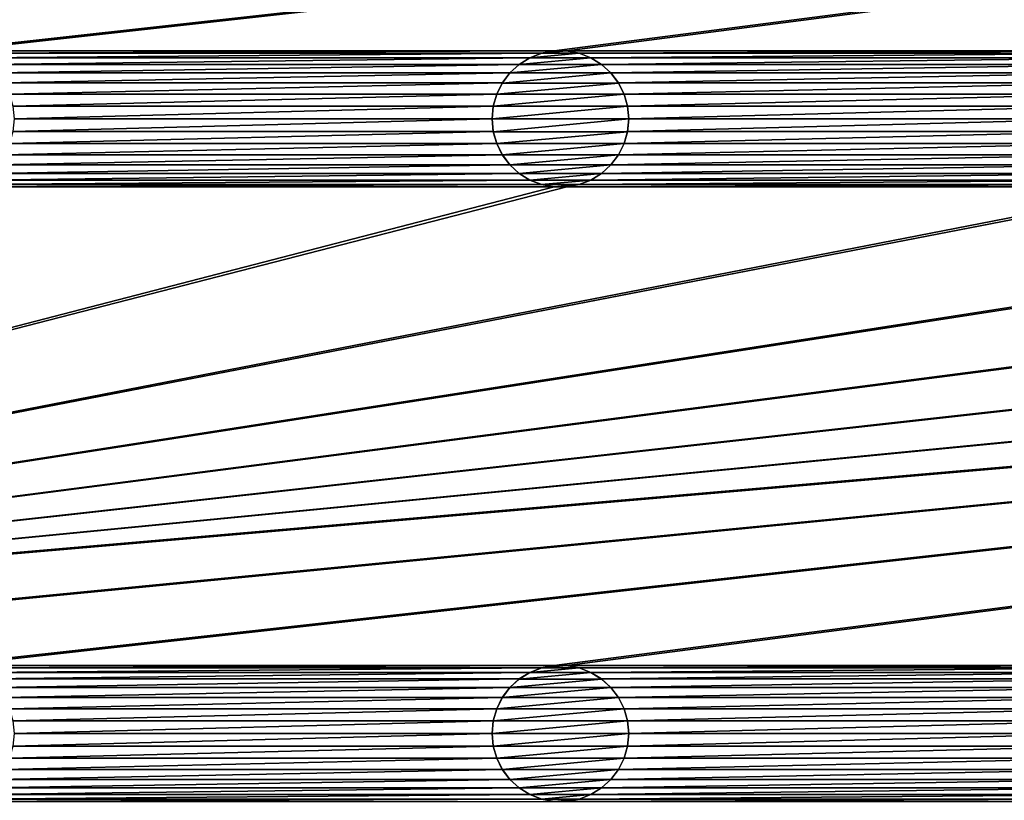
# Model space of a CAD drawing. Header units: metres. Extents: x -125 to 125, y -125 to 125.
# Tile 8 of 71: x -54 to -18, y -81 to -53. Entities that reach past the tile are written whole.
import ezdxf

# ---------------------------------------------------------------- set-up
doc = ezdxf.new("R2010")
doc.units = ezdxf.units.M
doc.layers.add('solid_P35300', color=7, linetype='CONTINUOUS')

msp = doc.modelspace()

# ---------------------------------------------------------------- linework, layer by layer
at = {"layer": 'solid_P35300'}
for points in [[(-106, 84), (-9.944516, -11.229122), (-106, -84)], [(-106, -84), (-9.944516, -11.229122), (-8.522517, -12.342908)], [(106, -84), (-106, -84), (-8.522517, -12.342908)], [(-11.017677, -36.238735, 5.5), (-101.932526, -53.845589, 5.5), (-101.482323, -53.761265, 5.5)], [(-33.982323, -36.238735, 5.5), (-56.017677, -36.238735, 5.5), (-101.932526, -53.845589, 5.5)], [(-33.517677, -36.238735, 5.5), (-33.982323, -36.238735, 5.5), (-101.932526, -53.845589, 5.5)], [(-11.482323, -36.238735, 5.5), (-33.517677, -36.238735, 5.5), (-101.932526, -53.845589, 5.5)], [(-11.017677, -36.238735, 5.5), (-11.482323, -36.238735, 5.5), (-101.932526, -53.845589, 5.5)], [(101.482323, -36.238735, 5.5), (-101.482323, -53.761265, 5.5), (-101.017677, -53.761265, 5.5)], [(11.017677, -36.238735, 5.5), (-11.017677, -36.238735, 5.5), (-101.482323, -53.761265, 5.5)], [(101.482323, -36.238735, 5.5), (101.017677, -36.238735, 5.5), (-101.482323, -53.761265, 5.5)], [(78.982323, -36.238735, 5.5), (-101.482323, -53.761265, 5.5), (101.017677, -36.238735, 5.5)], [(78.982323, -36.238735, 5.5), (78.517677, -36.238735, 5.5), (-101.482323, -53.761265, 5.5)], [(56.482323, -36.238735, 5.5), (-101.482323, -53.761265, 5.5), (78.517677, -36.238735, 5.5)], [(56.482323, -36.238735, 5.5), (56.017677, -36.238735, 5.5), (-101.482323, -53.761265, 5.5)], [(33.982323, -36.238735, 5.5), (-101.482323, -53.761265, 5.5), (56.017677, -36.238735, 5.5)], [(33.982323, -36.238735, 5.5), (33.517677, -36.238735, 5.5), (-101.482323, -53.761265, 5.5)], [(11.482323, -36.238735, 5.5), (-101.482323, -53.761265, 5.5), (33.517677, -36.238735, 5.5)], [(11.482323, -36.238735, 5.5), (11.017677, -36.238735, 5.5), (-101.482323, -53.761265, 5.5)], [(101.482323, -36.238735, 5.5), (-101.017677, -53.761265, 5.5), (-78.982323, -53.761265, 5.5)], [(101.482323, -36.238735, 5.5), (-78.982323, -53.761265, 5.5), (-78.517677, -53.761265, 5.5)], [(101.482323, -36.238735, 5.5), (-78.517677, -53.761265, 5.5), (-56.482323, -53.761265, 5.5)], [(101.482323, -36.238735, 5.5), (-56.482323, -53.761265, 5.5), (-56.017677, -53.761265, 5.5)], [(101.482323, -36.238735, 5.5), (-56.017677, -53.761265, 5.5), (-33.982323, -53.761265, 5.5)], [(101.482323, -36.238735, 5.5), (-33.982323, -53.761265, 5.5), (-33.517677, -53.761265, 5.5)], [(101.482323, -36.238735, 5.5), (-33.517677, -53.761265, 5.5), (-11.482323, -53.761265, 5.5)], [(-33.982323, -53.761265, 5.5), (-56.017677, -53.761265, 5.5), (-55.567474, -53.845589, 5.5)], [(-34.432526, -53.845589, 5.5), (-33.982323, -53.761265, 5.5), (-55.567474, -53.845589, 5.5)], [(-34.432526, -53.845589, 5.5), (-55.567474, -53.845589, 5.5), (-55.134285, -54.013096, 5.5)], [(-34.865715, -54.013096, 5.5), (-34.432526, -53.845589, 5.5), (-55.134285, -54.013096, 5.5)], [(-34.865715, -54.013096, 5.5), (-55.134285, -54.013096, 5.5), (-54.744804, -54.254807, 5.5)], [(-35.255196, -54.254807, 5.5), (-34.865715, -54.013096, 5.5), (-54.744804, -54.254807, 5.5)], [(-34.862003, -54.011444, 8), (-35.255196, -54.254807, 5.5), (-35.257267, -54.256908, 8)], [(-32.637997, -54.011444, 8), (-34.862003, -54.011444, 8), (-35.257267, -54.256908, 8)], [(-32.242733, -54.256908, 8), (-32.637997, -54.011444, 8), (-35.257267, -54.256908, 8)], [(-34.862003, -54.011444, 8), (-34.865715, -54.013096, 5.5), (-35.255196, -54.254807, 5.5)], [(-34.435997, -53.846943, 8), (-34.432526, -53.845589, 5.5), (-34.865715, -54.013096, 5.5)], [(-34.435997, -53.846943, 8), (-34.865715, -54.013096, 5.5), (-34.862003, -54.011444, 8)], [(-33.064003, -53.846943, 8), (-34.435997, -53.846943, 8), (-34.862003, -54.011444, 8)], [(-32.637997, -54.011444, 8), (-33.064003, -53.846943, 8), (-34.862003, -54.011444, 8)], [(-33.978191, -53.76115, 8), (-34.432526, -53.845589, 5.5), (-34.435997, -53.846943, 8)], [(-33.521809, -53.76115, 8), (-33.978191, -53.76115, 8), (-34.435997, -53.846943, 8)], [(-33.064003, -53.846943, 8), (-33.521809, -53.76115, 8), (-34.435997, -53.846943, 8)], [(-33.978191, -53.76115, 8), (-33.982323, -53.761265, 5.5), (-34.432526, -53.845589, 5.5)], [(-33.521809, -53.76115, 8), (-33.517677, -53.761265, 5.5), (-33.982323, -53.761265, 5.5)], [(-33.521809, -53.76115, 8), (-33.982323, -53.761265, 5.5), (-33.978191, -53.76115, 8)], [(-33.064003, -53.846943, 8), (-33.517677, -53.761265, 5.5), (-33.521809, -53.76115, 8)], [(-11.482323, -53.761265, 5.5), (-33.517677, -53.761265, 5.5), (-33.067474, -53.845589, 5.5)], [(-33.064003, -53.846943, 8), (-33.067474, -53.845589, 5.5), (-33.517677, -53.761265, 5.5)], [(-11.932525, -53.845589, 5.5), (-11.482323, -53.761265, 5.5), (-33.067474, -53.845589, 5.5)], [(-11.932525, -53.845589, 5.5), (-33.067474, -53.845589, 5.5), (-32.634285, -54.013096, 5.5)], [(-32.637997, -54.011444, 8), (-32.634285, -54.013096, 5.5), (-33.067474, -53.845589, 5.5)], [(-32.637997, -54.011444, 8), (-33.067474, -53.845589, 5.5), (-33.064003, -53.846943, 8)], [(-32.242733, -54.256908, 8), (-32.634285, -54.013096, 5.5), (-32.637997, -54.011444, 8)], [(-12.365715, -54.013096, 5.5), (-11.932525, -53.845589, 5.5), (-32.634285, -54.013096, 5.5)], [(-12.365715, -54.013096, 5.5), (-32.634285, -54.013096, 5.5), (-32.244804, -54.254807, 5.5)], [(-32.242733, -54.256908, 8), (-32.244804, -54.254807, 5.5), (-32.634285, -54.013096, 5.5)], [(-12.755194, -54.254807, 5.5), (-12.365715, -54.013096, 5.5), (-32.244804, -54.254807, 5.5)], [(-35.255196, -54.254807, 5.5), (-54.744804, -54.254807, 5.5), (-54.401638, -54.566902, 5.5)], [(-35.598362, -54.566902, 5.5), (-35.255196, -54.254807, 5.5), (-54.401638, -54.566902, 5.5)], [(-35.257267, -54.256908, 8), (-35.255196, -54.254807, 5.5), (-35.598362, -54.566902, 5.5)], [(-35.257267, -54.256908, 8), (-35.598362, -54.566902, 5.5), (-35.595997, -54.564438, 8)], [(-32.242733, -54.256908, 8), (-35.257267, -54.256908, 8), (-35.595997, -54.564438, 8)], [(-31.904003, -54.564438, 8), (-32.242733, -54.256908, 8), (-35.595997, -54.564438, 8)], [(-12.755194, -54.254807, 5.5), (-32.244804, -54.254807, 5.5), (-31.901638, -54.566902, 5.5)], [(-31.904003, -54.564438, 8), (-31.901638, -54.566902, 5.5), (-32.244804, -54.254807, 5.5)], [(-31.904003, -54.564438, 8), (-32.244804, -54.254807, 5.5), (-32.242733, -54.256908, 8)], [(-13.098362, -54.566902, 5.5), (-12.755194, -54.254807, 5.5), (-31.901638, -54.566902, 5.5)], [(-35.598362, -54.566902, 5.5), (-54.401638, -54.566902, 5.5), (-54.125549, -54.933693, 5.5)], [(-35.874451, -54.933693, 5.5), (-35.598362, -54.566902, 5.5), (-54.125549, -54.933693, 5.5)], [(-35.595997, -54.564438, 8), (-35.874451, -54.933693, 5.5), (-35.875023, -54.935528, 8)], [(-31.904003, -54.564438, 8), (-35.595997, -54.564438, 8), (-35.875023, -54.935528, 8)], [(-31.624979, -54.935528, 8), (-31.904003, -54.564438, 8), (-35.875023, -54.935528, 8)], [(-35.595997, -54.564438, 8), (-35.598362, -54.566902, 5.5), (-35.874451, -54.933693, 5.5)], [(-31.624979, -54.935528, 8), (-31.901638, -54.566902, 5.5), (-31.904003, -54.564438, 8)], [(-13.098362, -54.566902, 5.5), (-31.901638, -54.566902, 5.5), (-31.625547, -54.933693, 5.5)], [(-31.624979, -54.935528, 8), (-31.625547, -54.933693, 5.5), (-31.901638, -54.566902, 5.5)], [(-13.374453, -54.933693, 5.5), (-13.098362, -54.566902, 5.5), (-31.625547, -54.933693, 5.5)], [(-35.874451, -54.933693, 5.5), (-54.125549, -54.933693, 5.5), (-53.918545, -55.347717, 5.5)], [(-36.081455, -55.347717, 5.5), (-35.874451, -54.933693, 5.5), (-53.918545, -55.347717, 5.5)], [(-35.875023, -54.935528, 8), (-35.874451, -54.933693, 5.5), (-36.081455, -55.347717, 5.5)], [(-35.875023, -54.935528, 8), (-36.081455, -55.347717, 5.5), (-36.080627, -55.345535, 8)], [(-31.624979, -54.935528, 8), (-35.875023, -54.935528, 8), (-36.080627, -55.345535, 8)], [(-31.419373, -55.345535, 8), (-31.624979, -54.935528, 8), (-36.080627, -55.345535, 8)], [(-13.374453, -54.933693, 5.5), (-31.625547, -54.933693, 5.5), (-31.418547, -55.347717, 5.5)], [(-31.419373, -55.345535, 8), (-31.418547, -55.347717, 5.5), (-31.625547, -54.933693, 5.5)], [(-31.419373, -55.345535, 8), (-31.625547, -54.933693, 5.5), (-31.624979, -54.935528, 8)], [(-13.581453, -55.347717, 5.5), (-13.374453, -54.933693, 5.5), (-31.418547, -55.347717, 5.5)], [(-36.081455, -55.347717, 5.5), (-53.918545, -55.347717, 5.5), (-53.794521, -55.784481, 5.5)], [(-36.205479, -55.784481, 5.5), (-36.081455, -55.347717, 5.5), (-53.794521, -55.784481, 5.5)], [(-36.080627, -55.345535, 8), (-36.081455, -55.347717, 5.5), (-36.205479, -55.784481, 5.5)], [(-36.080627, -55.345535, 8), (-36.205479, -55.784481, 5.5), (-36.204247, -55.781639, 8)], [(-31.419373, -55.345535, 8), (-36.080627, -55.345535, 8), (-36.204247, -55.781639, 8)], [(-31.295752, -55.781639, 8), (-31.419373, -55.345535, 8), (-36.204247, -55.781639, 8)], [(-31.295752, -55.781639, 8), (-31.418547, -55.347717, 5.5), (-31.419373, -55.345535, 8)], [(-13.581453, -55.347717, 5.5), (-31.418547, -55.347717, 5.5), (-31.294521, -55.784481, 5.5)], [(-31.295752, -55.781639, 8), (-31.294521, -55.784481, 5.5), (-31.418547, -55.347717, 5.5)], [(-13.705478, -55.784481, 5.5), (-13.581453, -55.347717, 5.5), (-31.294521, -55.784481, 5.5)], [(-36.205479, -55.784481, 5.5), (-53.794521, -55.784481, 5.5), (-53.75, -56.25, 5.5)], [(-36.25, -56.25, 5.5), (-36.205479, -55.784481, 5.5), (-53.75, -56.25, 5.5)], [(-36.204247, -55.781639, 8), (-36.205479, -55.784481, 5.5), (-36.25, -56.25, 5.5)], [(-36.204247, -55.781639, 8), (-36.25, -56.25, 5.5), (-36.25, -56.25, 8)], [(-31.295752, -55.781639, 8), (-36.25, -56.25, 8), (-31.25, -56.25, 8)], [(-31.295752, -55.781639, 8), (-36.204247, -55.781639, 8), (-36.25, -56.25, 8)], [(-31.295752, -55.781639, 8), (-31.25, -56.25, 8), (-31.294521, -55.784481, 5.5)], [(-13.705478, -55.784481, 5.5), (-31.294521, -55.784481, 5.5), (-31.25, -56.25, 5.5)], [(-31.25, -56.25, 8), (-31.25, -56.25, 5.5), (-31.294521, -55.784481, 5.5)], [(-13.75, -56.25, 5.5), (-13.705478, -55.784481, 5.5), (-31.25, -56.25, 5.5)], [(-36.25, -56.25, 5.5), (-53.75, -56.25, 5.5), (-53.794521, -56.715519, 5.5)], [(-36.205479, -56.715519, 5.5), (-36.25, -56.25, 5.5), (-53.794521, -56.715519, 5.5)], [(-36.25, -56.25, 8), (-36.25, -56.25, 5.5), (-36.205479, -56.715519, 5.5)], [(-36.25, -56.25, 8), (-36.205479, -56.715519, 5.5), (-36.204247, -56.718361, 8)], [(-36.25, -56.25, 8), (-36.204247, -56.718361, 8), (-31.25, -56.25, 8)], [(-36.204247, -56.718361, 8), (-31.295752, -56.718361, 8), (-31.25, -56.25, 8)], [(-31.295752, -56.718361, 8), (-31.294521, -56.715519, 5.5), (-31.25, -56.25, 5.5)], [(-31.295752, -56.718361, 8), (-31.25, -56.25, 5.5), (-31.25, -56.25, 8)], [(-13.75, -56.25, 5.5), (-31.25, -56.25, 5.5), (-31.294521, -56.715519, 5.5)], [(-13.705478, -56.715519, 5.5), (-13.75, -56.25, 5.5), (-31.294521, -56.715519, 5.5)], [(-36.205479, -56.715519, 5.5), (-53.794521, -56.715519, 5.5), (-53.918545, -57.152283, 5.5)], [(-36.081455, -57.152283, 5.5), (-36.205479, -56.715519, 5.5), (-53.918545, -57.152283, 5.5)], [(-36.204247, -56.718361, 8), (-36.205479, -56.715519, 5.5), (-36.081455, -57.152283, 5.5)], [(-36.204247, -56.718361, 8), (-36.081455, -57.152283, 5.5), (-36.080627, -57.154465, 8)], [(-36.204247, -56.718361, 8), (-36.080627, -57.154465, 8), (-31.295752, -56.718361, 8)], [(-36.080627, -57.154465, 8), (-31.419373, -57.154465, 8), (-31.295752, -56.718361, 8)], [(-31.419373, -57.154465, 8), (-31.418547, -57.152283, 5.5), (-31.294521, -56.715519, 5.5)], [(-31.419373, -57.154465, 8), (-31.294521, -56.715519, 5.5), (-31.295752, -56.718361, 8)], [(-13.705478, -56.715519, 5.5), (-31.294521, -56.715519, 5.5), (-31.418547, -57.152283, 5.5)], [(-13.581453, -57.152283, 5.5), (-13.705478, -56.715519, 5.5), (-31.418547, -57.152283, 5.5)], [(-36.081455, -57.152283, 5.5), (-53.918545, -57.152283, 5.5), (-54.125549, -57.566307, 5.5)], [(-35.874451, -57.566307, 5.5), (-36.081455, -57.152283, 5.5), (-54.125549, -57.566307, 5.5)], [(-36.080627, -57.154465, 8), (-36.081455, -57.152283, 5.5), (-35.874451, -57.566307, 5.5)], [(-36.080627, -57.154465, 8), (-35.874451, -57.566307, 5.5), (-35.875023, -57.564472, 8)], [(-36.080627, -57.154465, 8), (-35.875023, -57.564472, 8), (-31.419373, -57.154465, 8)], [(-35.875023, -57.564472, 8), (-31.624979, -57.564472, 8), (-31.419373, -57.154465, 8)], [(-13.581453, -57.152283, 5.5), (-31.418547, -57.152283, 5.5), (-31.625547, -57.566307, 5.5)], [(-31.624979, -57.564472, 8), (-31.625547, -57.566307, 5.5), (-31.418547, -57.152283, 5.5)], [(-13.374453, -57.566307, 5.5), (-13.581453, -57.152283, 5.5), (-31.625547, -57.566307, 5.5)], [(-31.624979, -57.564472, 8), (-31.418547, -57.152283, 5.5), (-31.419373, -57.154465, 8)], [(-35.874451, -57.566307, 5.5), (-54.125549, -57.566307, 5.5), (-54.401638, -57.933098, 5.5)], [(-35.598362, -57.933098, 5.5), (-35.874451, -57.566307, 5.5), (-54.401638, -57.933098, 5.5)], [(-35.875023, -57.564472, 8), (-35.874451, -57.566307, 5.5), (-35.598362, -57.933098, 5.5)], [(-35.875023, -57.564472, 8), (-35.598362, -57.933098, 5.5), (-35.595997, -57.935562, 8)], [(-35.875023, -57.564472, 8), (-35.595997, -57.935562, 8), (-31.624979, -57.564472, 8)], [(-35.595997, -57.935562, 8), (-31.904003, -57.935562, 8), (-31.624979, -57.564472, 8)], [(-31.904003, -57.935562, 8), (-31.625547, -57.566307, 5.5), (-31.624979, -57.564472, 8)], [(-31.904003, -57.935562, 8), (-31.901638, -57.933098, 5.5), (-31.625547, -57.566307, 5.5)], [(-13.374453, -57.566307, 5.5), (-31.625547, -57.566307, 5.5), (-31.901638, -57.933098, 5.5)], [(-13.098362, -57.933098, 5.5), (-13.374453, -57.566307, 5.5), (-31.901638, -57.933098, 5.5)], [(-35.598362, -57.933098, 5.5), (-54.401638, -57.933098, 5.5), (-54.744804, -58.245193, 5.5)], [(-35.255196, -58.245193, 5.5), (-35.598362, -57.933098, 5.5), (-54.744804, -58.245193, 5.5)], [(-35.595997, -57.935562, 8), (-35.598362, -57.933098, 5.5), (-35.255196, -58.245193, 5.5)], [(-35.595997, -57.935562, 8), (-35.255196, -58.245193, 5.5), (-35.257267, -58.243092, 8)], [(-35.595997, -57.935562, 8), (-35.257267, -58.243092, 8), (-31.904003, -57.935562, 8)], [(-35.257267, -58.243092, 8), (-32.242733, -58.243092, 8), (-31.904003, -57.935562, 8)], [(-13.098362, -57.933098, 5.5), (-31.901638, -57.933098, 5.5), (-32.244804, -58.245193, 5.5)], [(-32.242733, -58.243092, 8), (-32.244804, -58.245193, 5.5), (-31.901638, -57.933098, 5.5)], [(-12.755194, -58.245193, 5.5), (-13.098362, -57.933098, 5.5), (-32.244804, -58.245193, 5.5)], [(-32.242733, -58.243092, 8), (-31.901638, -57.933098, 5.5), (-31.904003, -57.935562, 8)], [(-35.255196, -58.245193, 5.5), (-54.744804, -58.245193, 5.5), (-55.134285, -58.486904, 5.5)], [(-34.865715, -58.486904, 5.5), (-35.255196, -58.245193, 5.5), (-55.134285, -58.486904, 5.5)], [(-35.257267, -58.243092, 8), (-35.255196, -58.245193, 5.5), (-34.865715, -58.486904, 5.5)], [(-35.257267, -58.243092, 8), (-34.865715, -58.486904, 5.5), (-34.862003, -58.488556, 8)], [(-35.257267, -58.243092, 8), (-34.862003, -58.488556, 8), (-32.242733, -58.243092, 8)], [(-34.862003, -58.488556, 8), (-32.637997, -58.488556, 8), (-32.242733, -58.243092, 8)], [(-32.637997, -58.488556, 8), (-32.244804, -58.245193, 5.5), (-32.242733, -58.243092, 8)], [(-32.637997, -58.488556, 8), (-32.634285, -58.486904, 5.5), (-32.244804, -58.245193, 5.5)], [(-12.755194, -58.245193, 5.5), (-32.244804, -58.245193, 5.5), (-32.634285, -58.486904, 5.5)], [(-12.365715, -58.486904, 5.5), (-12.755194, -58.245193, 5.5), (-32.634285, -58.486904, 5.5)], [(-11.017677, -58.738735, 5.5), (-101.932526, -76.345589, 5.5), (-101.482323, -76.261269, 5.5)], [(-33.982323, -58.738735, 5.5), (-56.017677, -58.738735, 5.5), (-101.932526, -76.345589, 5.5)], [(-33.517677, -58.738735, 5.5), (-33.982323, -58.738735, 5.5), (-101.932526, -76.345589, 5.5)], [(-11.482323, -58.738735, 5.5), (-33.517677, -58.738735, 5.5), (-101.932526, -76.345589, 5.5)], [(-11.017677, -58.738735, 5.5), (-11.482323, -58.738735, 5.5), (-101.932526, -76.345589, 5.5)], [(101.482323, -58.738735, 5.5), (-101.482323, -76.261269, 5.5), (-101.017677, -76.261269, 5.5)], [(11.017677, -58.738735, 5.5), (-11.017677, -58.738735, 5.5), (-101.482323, -76.261269, 5.5)], [(101.482323, -58.738735, 5.5), (101.017677, -58.738735, 5.5), (-101.482323, -76.261269, 5.5)], [(78.982323, -58.738735, 5.5), (-101.482323, -76.261269, 5.5), (101.017677, -58.738735, 5.5)], [(78.982323, -58.738735, 5.5), (78.517677, -58.738735, 5.5), (-101.482323, -76.261269, 5.5)], [(56.482323, -58.738735, 5.5), (-101.482323, -76.261269, 5.5), (78.517677, -58.738735, 5.5)], [(56.482323, -58.738735, 5.5), (56.017677, -58.738735, 5.5), (-101.482323, -76.261269, 5.5)], [(33.982323, -58.738735, 5.5), (-101.482323, -76.261269, 5.5), (56.017677, -58.738735, 5.5)], [(33.982323, -58.738735, 5.5), (33.517677, -58.738735, 5.5), (-101.482323, -76.261269, 5.5)], [(11.482323, -58.738735, 5.5), (-101.482323, -76.261269, 5.5), (33.517677, -58.738735, 5.5)], [(11.482323, -58.738735, 5.5), (11.017677, -58.738735, 5.5), (-101.482323, -76.261269, 5.5)], [(101.482323, -58.738735, 5.5), (-101.017677, -76.261269, 5.5), (-78.982323, -76.261269, 5.5)], [(101.482323, -58.738735, 5.5), (-78.982323, -76.261269, 5.5), (-78.517677, -76.261269, 5.5)], [(101.482323, -58.738735, 5.5), (-78.517677, -76.261269, 5.5), (-56.482323, -76.261269, 5.5)], [(101.482323, -58.738735, 5.5), (-56.482323, -76.261269, 5.5), (-56.017677, -76.261269, 5.5)], [(-34.432526, -58.654411, 5.5), (-55.567474, -58.654411, 5.5), (-56.017677, -58.738735, 5.5)], [(-33.982323, -58.738735, 5.5), (-34.432526, -58.654411, 5.5), (-56.017677, -58.738735, 5.5)], [(101.482323, -58.738735, 5.5), (-56.017677, -76.261269, 5.5), (-33.982323, -76.261269, 5.5)], [(-34.865715, -58.486904, 5.5), (-55.134285, -58.486904, 5.5), (-55.567474, -58.654411, 5.5)], [(-34.432526, -58.654411, 5.5), (-34.865715, -58.486904, 5.5), (-55.567474, -58.654411, 5.5)], [(-34.862003, -58.488556, 8), (-34.865715, -58.486904, 5.5), (-34.432526, -58.654411, 5.5)], [(-34.862003, -58.488556, 8), (-34.432526, -58.654411, 5.5), (-34.435997, -58.653057, 8)], [(-34.862003, -58.488556, 8), (-34.435997, -58.653057, 8), (-32.637997, -58.488556, 8)], [(-34.435997, -58.653057, 8), (-33.064003, -58.653057, 8), (-32.637997, -58.488556, 8)], [(-34.435997, -58.653057, 8), (-34.432526, -58.654411, 5.5), (-33.982323, -58.738735, 5.5)], [(-34.435997, -58.653057, 8), (-33.982323, -58.738735, 5.5), (-33.978191, -58.73885, 8)], [(-34.435997, -58.653057, 8), (-33.978191, -58.73885, 8), (-33.064003, -58.653057, 8)], [(-33.978191, -58.73885, 8), (-33.982323, -58.738735, 5.5), (-33.517677, -58.738735, 5.5)], [(101.482323, -58.738735, 5.5), (-33.982323, -76.261269, 5.5), (-33.517677, -76.261269, 5.5)], [(-33.978191, -58.73885, 8), (-33.521809, -58.73885, 8), (-33.064003, -58.653057, 8)], [(-33.978191, -58.73885, 8), (-33.517677, -58.738735, 5.5), (-33.521809, -58.73885, 8)], [(-33.521809, -58.73885, 8), (-33.067474, -58.654411, 5.5), (-33.064003, -58.653057, 8)], [(-33.521809, -58.73885, 8), (-33.517677, -58.738735, 5.5), (-33.067474, -58.654411, 5.5)], [(-11.932525, -58.654411, 5.5), (-33.067474, -58.654411, 5.5), (-33.517677, -58.738735, 5.5)], [(-11.482323, -58.738735, 5.5), (-11.932525, -58.654411, 5.5), (-33.517677, -58.738735, 5.5)], [(101.482323, -58.738735, 5.5), (-33.517677, -76.261269, 5.5), (-11.482323, -76.261269, 5.5)], [(-12.365715, -58.486904, 5.5), (-32.634285, -58.486904, 5.5), (-33.067474, -58.654411, 5.5)], [(-33.064003, -58.653057, 8), (-33.067474, -58.654411, 5.5), (-32.634285, -58.486904, 5.5)], [(-11.932525, -58.654411, 5.5), (-12.365715, -58.486904, 5.5), (-33.067474, -58.654411, 5.5)], [(-33.064003, -58.653057, 8), (-32.634285, -58.486904, 5.5), (-32.637997, -58.488556, 8)], [(-33.982323, -76.261269, 5.5), (-56.017677, -76.261269, 5.5), (-55.567474, -76.345589, 5.5)], [(-34.432526, -76.345589, 5.5), (-33.982323, -76.261269, 5.5), (-55.567474, -76.345589, 5.5)], [(-34.432526, -76.345589, 5.5), (-55.567474, -76.345589, 5.5), (-55.134285, -76.5131, 5.5)], [(-34.865715, -76.5131, 5.5), (-34.432526, -76.345589, 5.5), (-55.134285, -76.5131, 5.5)], [(-34.435997, -76.346947, 8), (-34.432526, -76.345589, 5.5), (-34.865715, -76.5131, 5.5)], [(-34.435997, -76.346947, 8), (-34.865715, -76.5131, 5.5), (-34.862003, -76.511444, 8)], [(-33.064003, -76.346947, 8), (-34.435997, -76.346947, 8), (-34.862003, -76.511444, 8)], [(-32.637997, -76.511444, 8), (-33.064003, -76.346947, 8), (-34.862003, -76.511444, 8)], [(-33.978191, -76.261147, 8), (-34.432526, -76.345589, 5.5), (-34.435997, -76.346947, 8)], [(-33.521809, -76.261147, 8), (-33.978191, -76.261147, 8), (-34.435997, -76.346947, 8)], [(-33.064003, -76.346947, 8), (-33.521809, -76.261147, 8), (-34.435997, -76.346947, 8)], [(-33.978191, -76.261147, 8), (-33.982323, -76.261269, 5.5), (-34.432526, -76.345589, 5.5)], [(-33.521809, -76.261147, 8), (-33.517677, -76.261269, 5.5), (-33.982323, -76.261269, 5.5)], [(-33.521809, -76.261147, 8), (-33.982323, -76.261269, 5.5), (-33.978191, -76.261147, 8)], [(-33.064003, -76.346947, 8), (-33.517677, -76.261269, 5.5), (-33.521809, -76.261147, 8)], [(-11.482323, -76.261269, 5.5), (-33.517677, -76.261269, 5.5), (-33.067474, -76.345589, 5.5)], [(-33.064003, -76.346947, 8), (-33.067474, -76.345589, 5.5), (-33.517677, -76.261269, 5.5)], [(-11.932525, -76.345589, 5.5), (-11.482323, -76.261269, 5.5), (-33.067474, -76.345589, 5.5)], [(-11.932525, -76.345589, 5.5), (-33.067474, -76.345589, 5.5), (-32.634285, -76.5131, 5.5)], [(-32.637997, -76.511444, 8), (-32.634285, -76.5131, 5.5), (-33.067474, -76.345589, 5.5)], [(-32.637997, -76.511444, 8), (-33.067474, -76.345589, 5.5), (-33.064003, -76.346947, 8)], [(-12.365715, -76.5131, 5.5), (-11.932525, -76.345589, 5.5), (-32.634285, -76.5131, 5.5)], [(-34.865715, -76.5131, 5.5), (-55.134285, -76.5131, 5.5), (-54.744804, -76.754807, 5.5)], [(-35.255196, -76.754807, 5.5), (-34.865715, -76.5131, 5.5), (-54.744804, -76.754807, 5.5)], [(-35.255196, -76.754807, 5.5), (-54.744804, -76.754807, 5.5), (-54.401638, -77.066902, 5.5)], [(-35.598362, -77.066902, 5.5), (-35.255196, -76.754807, 5.5), (-54.401638, -77.066902, 5.5)], [(-35.257267, -76.756905, 8), (-35.255196, -76.754807, 5.5), (-35.598362, -77.066902, 5.5)], [(-35.257267, -76.756905, 8), (-35.598362, -77.066902, 5.5), (-35.595997, -77.064438, 8)], [(-32.242733, -76.756905, 8), (-35.257267, -76.756905, 8), (-35.595997, -77.064438, 8)], [(-31.904003, -77.064438, 8), (-32.242733, -76.756905, 8), (-35.595997, -77.064438, 8)], [(-34.862003, -76.511444, 8), (-35.255196, -76.754807, 5.5), (-35.257267, -76.756905, 8)], [(-32.637997, -76.511444, 8), (-34.862003, -76.511444, 8), (-35.257267, -76.756905, 8)], [(-32.242733, -76.756905, 8), (-32.637997, -76.511444, 8), (-35.257267, -76.756905, 8)], [(-34.862003, -76.511444, 8), (-34.865715, -76.5131, 5.5), (-35.255196, -76.754807, 5.5)], [(-32.242733, -76.756905, 8), (-32.634285, -76.5131, 5.5), (-32.637997, -76.511444, 8)], [(-12.365715, -76.5131, 5.5), (-32.634285, -76.5131, 5.5), (-32.244804, -76.754807, 5.5)], [(-32.242733, -76.756905, 8), (-32.244804, -76.754807, 5.5), (-32.634285, -76.5131, 5.5)], [(-12.755194, -76.754807, 5.5), (-12.365715, -76.5131, 5.5), (-32.244804, -76.754807, 5.5)], [(-12.755194, -76.754807, 5.5), (-32.244804, -76.754807, 5.5), (-31.901638, -77.066902, 5.5)], [(-31.904003, -77.064438, 8), (-31.901638, -77.066902, 5.5), (-32.244804, -76.754807, 5.5)], [(-31.904003, -77.064438, 8), (-32.244804, -76.754807, 5.5), (-32.242733, -76.756905, 8)], [(-13.098362, -77.066902, 5.5), (-12.755194, -76.754807, 5.5), (-31.901638, -77.066902, 5.5)], [(-35.598362, -77.066902, 5.5), (-54.401638, -77.066902, 5.5), (-54.125549, -77.433693, 5.5)], [(-35.874451, -77.433693, 5.5), (-35.598362, -77.066902, 5.5), (-54.125549, -77.433693, 5.5)], [(-35.595997, -77.064438, 8), (-35.874451, -77.433693, 5.5), (-35.875023, -77.435532, 8)], [(-31.904003, -77.064438, 8), (-35.595997, -77.064438, 8), (-35.875023, -77.435532, 8)], [(-31.624979, -77.435532, 8), (-31.904003, -77.064438, 8), (-35.875023, -77.435532, 8)], [(-35.595997, -77.064438, 8), (-35.598362, -77.066902, 5.5), (-35.874451, -77.433693, 5.5)], [(-31.624979, -77.435532, 8), (-31.901638, -77.066902, 5.5), (-31.904003, -77.064438, 8)], [(-13.098362, -77.066902, 5.5), (-31.901638, -77.066902, 5.5), (-31.625547, -77.433693, 5.5)], [(-31.624979, -77.435532, 8), (-31.625547, -77.433693, 5.5), (-31.901638, -77.066902, 5.5)], [(-13.374453, -77.433693, 5.5), (-13.098362, -77.066902, 5.5), (-31.625547, -77.433693, 5.5)], [(-35.874451, -77.433693, 5.5), (-54.125549, -77.433693, 5.5), (-53.918545, -77.847717, 5.5)], [(-36.081455, -77.847717, 5.5), (-35.874451, -77.433693, 5.5), (-53.918545, -77.847717, 5.5)], [(-35.875023, -77.435532, 8), (-35.874451, -77.433693, 5.5), (-36.081455, -77.847717, 5.5)], [(-35.875023, -77.435532, 8), (-36.081455, -77.847717, 5.5), (-36.080627, -77.845535, 8)], [(-31.624979, -77.435532, 8), (-35.875023, -77.435532, 8), (-36.080627, -77.845535, 8)], [(-31.419373, -77.845535, 8), (-31.624979, -77.435532, 8), (-36.080627, -77.845535, 8)], [(-13.374453, -77.433693, 5.5), (-31.625547, -77.433693, 5.5), (-31.418547, -77.847717, 5.5)], [(-31.419373, -77.845535, 8), (-31.418547, -77.847717, 5.5), (-31.625547, -77.433693, 5.5)], [(-31.419373, -77.845535, 8), (-31.625547, -77.433693, 5.5), (-31.624979, -77.435532, 8)], [(-13.581453, -77.847717, 5.5), (-13.374453, -77.433693, 5.5), (-31.418547, -77.847717, 5.5)], [(-36.081455, -77.847717, 5.5), (-53.918545, -77.847717, 5.5), (-53.794521, -78.284477, 5.5)], [(-36.205479, -78.284477, 5.5), (-36.081455, -77.847717, 5.5), (-53.794521, -78.284477, 5.5)], [(-36.080627, -77.845535, 8), (-36.081455, -77.847717, 5.5), (-36.205479, -78.284477, 5.5)], [(-36.080627, -77.845535, 8), (-36.205479, -78.284477, 5.5), (-36.204247, -78.281639, 8)], [(-31.419373, -77.845535, 8), (-36.080627, -77.845535, 8), (-36.204247, -78.281639, 8)], [(-31.295752, -78.281639, 8), (-31.419373, -77.845535, 8), (-36.204247, -78.281639, 8)], [(-31.295752, -78.281639, 8), (-31.418547, -77.847717, 5.5), (-31.419373, -77.845535, 8)], [(-13.581453, -77.847717, 5.5), (-31.418547, -77.847717, 5.5), (-31.294521, -78.284477, 5.5)], [(-31.295752, -78.281639, 8), (-31.294521, -78.284477, 5.5), (-31.418547, -77.847717, 5.5)], [(-13.705478, -78.284477, 5.5), (-13.581453, -77.847717, 5.5), (-31.294521, -78.284477, 5.5)], [(-36.205479, -78.284477, 5.5), (-53.794521, -78.284477, 5.5), (-53.75, -78.75, 5.5)], [(-36.25, -78.75, 5.5), (-36.205479, -78.284477, 5.5), (-53.75, -78.75, 5.5)], [(-36.204247, -78.281639, 8), (-36.205479, -78.284477, 5.5), (-36.25, -78.75, 5.5)], [(-36.204247, -78.281639, 8), (-36.25, -78.75, 5.5), (-36.25, -78.75, 8)], [(-31.295752, -78.281639, 8), (-36.25, -78.75, 8), (-31.25, -78.75, 8)], [(-31.295752, -78.281639, 8), (-36.204247, -78.281639, 8), (-36.25, -78.75, 8)], [(-31.295752, -78.281639, 8), (-31.25, -78.75, 8), (-31.294521, -78.284477, 5.5)], [(-13.705478, -78.284477, 5.5), (-31.294521, -78.284477, 5.5), (-31.25, -78.75, 5.5)], [(-31.25, -78.75, 8), (-31.25, -78.75, 5.5), (-31.294521, -78.284477, 5.5)], [(-13.75, -78.75, 5.5), (-13.705478, -78.284477, 5.5), (-31.25, -78.75, 5.5)], [(-36.25, -78.75, 5.5), (-53.75, -78.75, 5.5), (-53.794521, -79.215523, 5.5)], [(-36.205479, -79.215523, 5.5), (-36.25, -78.75, 5.5), (-53.794521, -79.215523, 5.5)], [(-36.25, -78.75, 8), (-36.25, -78.75, 5.5), (-36.205479, -79.215523, 5.5)], [(-36.25, -78.75, 8), (-36.205479, -79.215523, 5.5), (-36.204247, -79.218361, 8)], [(-36.25, -78.75, 8), (-36.204247, -79.218361, 8), (-31.25, -78.75, 8)], [(-36.204247, -79.218361, 8), (-31.295752, -79.218361, 8), (-31.25, -78.75, 8)], [(-31.295752, -79.218361, 8), (-31.294521, -79.215523, 5.5), (-31.25, -78.75, 5.5)], [(-31.295752, -79.218361, 8), (-31.25, -78.75, 5.5), (-31.25, -78.75, 8)], [(-13.75, -78.75, 5.5), (-31.25, -78.75, 5.5), (-31.294521, -79.215523, 5.5)], [(-13.705478, -79.215523, 5.5), (-13.75, -78.75, 5.5), (-31.294521, -79.215523, 5.5)], [(-36.205479, -79.215523, 5.5), (-53.794521, -79.215523, 5.5), (-53.918545, -79.652283, 5.5)], [(-36.081455, -79.652283, 5.5), (-36.205479, -79.215523, 5.5), (-53.918545, -79.652283, 5.5)], [(-36.204247, -79.218361, 8), (-36.205479, -79.215523, 5.5), (-36.081455, -79.652283, 5.5)], [(-36.204247, -79.218361, 8), (-36.081455, -79.652283, 5.5), (-36.080627, -79.654465, 8)], [(-36.204247, -79.218361, 8), (-36.080627, -79.654465, 8), (-31.295752, -79.218361, 8)], [(-36.080627, -79.654465, 8), (-31.419373, -79.654465, 8), (-31.295752, -79.218361, 8)], [(-31.419373, -79.654465, 8), (-31.418547, -79.652283, 5.5), (-31.294521, -79.215523, 5.5)], [(-31.419373, -79.654465, 8), (-31.294521, -79.215523, 5.5), (-31.295752, -79.218361, 8)], [(-13.705478, -79.215523, 5.5), (-31.294521, -79.215523, 5.5), (-31.418547, -79.652283, 5.5)], [(-13.581453, -79.652283, 5.5), (-13.705478, -79.215523, 5.5), (-31.418547, -79.652283, 5.5)], [(-36.081455, -79.652283, 5.5), (-53.918545, -79.652283, 5.5), (-54.125549, -80.066307, 5.5)], [(-35.874451, -80.066307, 5.5), (-36.081455, -79.652283, 5.5), (-54.125549, -80.066307, 5.5)], [(-36.080627, -79.654465, 8), (-36.081455, -79.652283, 5.5), (-35.874451, -80.066307, 5.5)], [(-36.080627, -79.654465, 8), (-35.874451, -80.066307, 5.5), (-35.875023, -80.064468, 8)], [(-36.080627, -79.654465, 8), (-35.875023, -80.064468, 8), (-31.419373, -79.654465, 8)], [(-35.875023, -80.064468, 8), (-31.624979, -80.064468, 8), (-31.419373, -79.654465, 8)], [(-13.581453, -79.652283, 5.5), (-31.418547, -79.652283, 5.5), (-31.625547, -80.066307, 5.5)], [(-31.624979, -80.064468, 8), (-31.625547, -80.066307, 5.5), (-31.418547, -79.652283, 5.5)], [(-13.374453, -80.066307, 5.5), (-13.581453, -79.652283, 5.5), (-31.625547, -80.066307, 5.5)], [(-31.624979, -80.064468, 8), (-31.418547, -79.652283, 5.5), (-31.419373, -79.654465, 8)], [(-35.874451, -80.066307, 5.5), (-54.125549, -80.066307, 5.5), (-54.401638, -80.433098, 5.5)], [(-35.598362, -80.433098, 5.5), (-35.874451, -80.066307, 5.5), (-54.401638, -80.433098, 5.5)], [(-35.875023, -80.064468, 8), (-35.874451, -80.066307, 5.5), (-35.598362, -80.433098, 5.5)], [(-35.875023, -80.064468, 8), (-35.598362, -80.433098, 5.5), (-35.595997, -80.435562, 8)], [(-35.875023, -80.064468, 8), (-35.595997, -80.435562, 8), (-31.624979, -80.064468, 8)], [(-35.595997, -80.435562, 8), (-31.904003, -80.435562, 8), (-31.624979, -80.064468, 8)], [(-31.904003, -80.435562, 8), (-31.625547, -80.066307, 5.5), (-31.624979, -80.064468, 8)], [(-31.904003, -80.435562, 8), (-31.901638, -80.433098, 5.5), (-31.625547, -80.066307, 5.5)], [(-13.374453, -80.066307, 5.5), (-31.625547, -80.066307, 5.5), (-31.901638, -80.433098, 5.5)], [(-13.098362, -80.433098, 5.5), (-13.374453, -80.066307, 5.5), (-31.901638, -80.433098, 5.5)], [(-35.598362, -80.433098, 5.5), (-54.401638, -80.433098, 5.5), (-54.744804, -80.745193, 5.5)], [(-35.255196, -80.745193, 5.5), (-35.598362, -80.433098, 5.5), (-54.744804, -80.745193, 5.5)], [(-35.595997, -80.435562, 8), (-35.598362, -80.433098, 5.5), (-35.255196, -80.745193, 5.5)], [(-35.595997, -80.435562, 8), (-35.255196, -80.745193, 5.5), (-35.257267, -80.743095, 8)], [(-35.595997, -80.435562, 8), (-35.257267, -80.743095, 8), (-31.904003, -80.435562, 8)], [(-35.257267, -80.743095, 8), (-32.242733, -80.743095, 8), (-31.904003, -80.435562, 8)], [(-13.098362, -80.433098, 5.5), (-31.901638, -80.433098, 5.5), (-32.244804, -80.745193, 5.5)], [(-32.242733, -80.743095, 8), (-32.244804, -80.745193, 5.5), (-31.901638, -80.433098, 5.5)], [(-12.755194, -80.745193, 5.5), (-13.098362, -80.433098, 5.5), (-32.244804, -80.745193, 5.5)], [(-32.242733, -80.743095, 8), (-31.901638, -80.433098, 5.5), (-31.904003, -80.435562, 8)], [(-34.865715, -80.9869, 5.5), (-55.134285, -80.9869, 5.5), (-55.567474, -81.154411, 5.5)], [(-34.432526, -81.154411, 5.5), (-34.865715, -80.9869, 5.5), (-55.567474, -81.154411, 5.5)], [(-35.255196, -80.745193, 5.5), (-54.744804, -80.745193, 5.5), (-55.134285, -80.9869, 5.5)], [(-34.865715, -80.9869, 5.5), (-35.255196, -80.745193, 5.5), (-55.134285, -80.9869, 5.5)], [(-35.257267, -80.743095, 8), (-35.255196, -80.745193, 5.5), (-34.865715, -80.9869, 5.5)], [(-35.257267, -80.743095, 8), (-34.865715, -80.9869, 5.5), (-34.862003, -80.988556, 8)], [(-35.257267, -80.743095, 8), (-34.862003, -80.988556, 8), (-32.242733, -80.743095, 8)], [(-34.862003, -80.988556, 8), (-34.865715, -80.9869, 5.5), (-34.432526, -81.154411, 5.5)], [(-34.862003, -80.988556, 8), (-32.637997, -80.988556, 8), (-32.242733, -80.743095, 8)], [(-34.862003, -80.988556, 8), (-34.432526, -81.154411, 5.5), (-34.435997, -81.153053, 8)], [(-34.862003, -80.988556, 8), (-34.435997, -81.153053, 8), (-32.637997, -80.988556, 8)], [(-34.435997, -81.153053, 8), (-33.064003, -81.153053, 8), (-32.637997, -80.988556, 8)], [(-12.365715, -80.9869, 5.5), (-32.634285, -80.9869, 5.5), (-33.067474, -81.154411, 5.5)], [(-33.064003, -81.153053, 8), (-33.067474, -81.154411, 5.5), (-32.634285, -80.9869, 5.5)], [(-11.932525, -81.154411, 5.5), (-12.365715, -80.9869, 5.5), (-33.067474, -81.154411, 5.5)], [(-33.064003, -81.153053, 8), (-32.634285, -80.9869, 5.5), (-32.637997, -80.988556, 8)], [(-32.637997, -80.988556, 8), (-32.244804, -80.745193, 5.5), (-32.242733, -80.743095, 8)], [(-32.637997, -80.988556, 8), (-32.634285, -80.9869, 5.5), (-32.244804, -80.745193, 5.5)], [(-12.755194, -80.745193, 5.5), (-32.244804, -80.745193, 5.5), (-32.634285, -80.9869, 5.5)], [(-12.365715, -80.9869, 5.5), (-12.755194, -80.745193, 5.5), (-32.634285, -80.9869, 5.5)], [(-34.432526, -81.154411, 5.5), (-55.567474, -81.154411, 5.5), (-56.017677, -81.238731, 5.5)], [(-33.982323, -81.238731, 5.5), (-34.432526, -81.154411, 5.5), (-56.017677, -81.238731, 5.5)], [(-34.435997, -81.153053, 8), (-34.432526, -81.154411, 5.5), (-33.982323, -81.238731, 5.5)], [(-34.435997, -81.153053, 8), (-33.982323, -81.238731, 5.5), (-33.978191, -81.238853, 8)], [(-34.435997, -81.153053, 8), (-33.978191, -81.238853, 8), (-33.064003, -81.153053, 8)], [(-33.978191, -81.238853, 8), (-33.521809, -81.238853, 8), (-33.064003, -81.153053, 8)], [(-33.521809, -81.238853, 8), (-33.067474, -81.154411, 5.5), (-33.064003, -81.153053, 8)], [(-33.521809, -81.238853, 8), (-33.517677, -81.238731, 5.5), (-33.067474, -81.154411, 5.5)], [(-11.932525, -81.154411, 5.5), (-33.067474, -81.154411, 5.5), (-33.517677, -81.238731, 5.5)], [(-11.482323, -81.238731, 5.5), (-11.932525, -81.154411, 5.5), (-33.517677, -81.238731, 5.5)]]:
    msp.add_3dface(points, dxfattribs=at)

doc.saveas('drawing.dxf')
